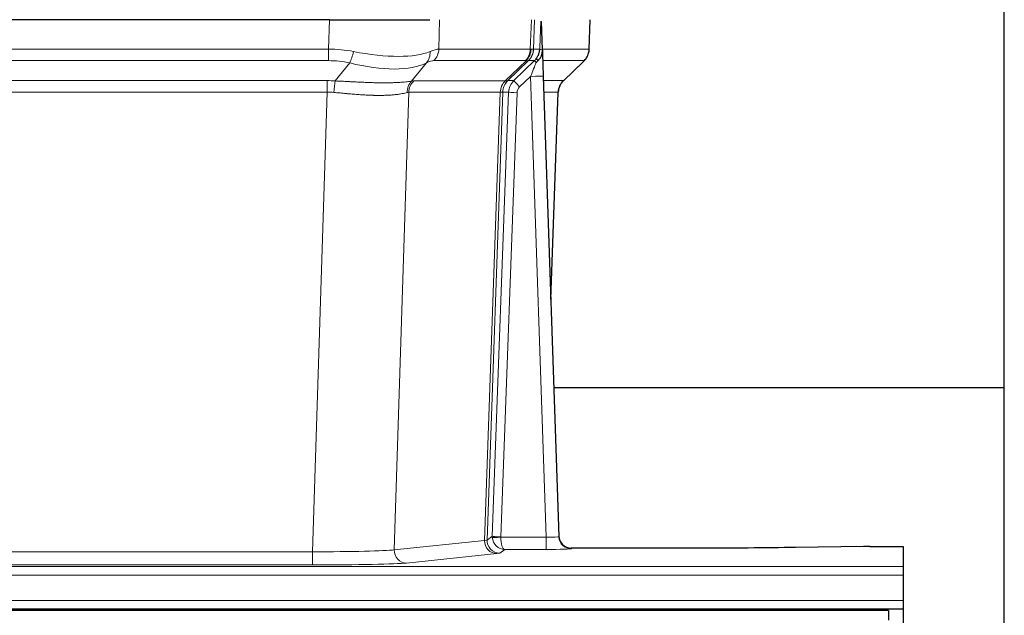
# Model space of a CAD drawing. Header units: inches. Extents: x 0 to 20790, y -12 to 14700.
# Tile 119 of 184: x 5709 to 5943, y 11953 to 12095. Entities that reach past the tile are written whole.
import ezdxf

# ---------------------------------------------------------------- set-up
doc = ezdxf.new("R2010")
doc.units = ezdxf.units.IN
doc.layers.add('1', color=7, linetype='Continuous', true_color=0xffffff)

msp = doc.modelspace()

# ---------------------------------------------------------------- linework, layer by layer
at = {"layer": '1', "color": 2, "linetype": 'Continuous', "lineweight": 25}
for p, q in [((5942.725, 11829.63), (5942.725, 12629.63)), ((5782.336, 12094.525), (5567.113, 12094.525)), ((5782.336, 12094.525), (5806.195, 12094.525)), ((5832.936, 12087.364), (5832.709, 12094.094)), ((5844.074, 12087.515), (5844.322, 12094.525)), ((5832.938, 12087.314), (5832.936, 12087.364)), ((5837.924, 12080), (5842.661, 12084.51)), ((5833.146, 12081.046), (5836.834, 11971.67)), ((5834.934, 12028.022), (5836.713, 12077.295)), ((5942.72, 12007.034), (5835.641, 12007.034)), ((5836.834, 11971.67), (5836.842, 11971.536)), ((5910.767, 11969.323), (5918.725, 11969.323)), ((5918.725, 11969.323), (5918.725, 11964.55)), ((5869.725, 11968.904), (5839.822, 11968.904)), ((5909.269, 11969.313), (5893.104, 11969.068)), ((5918.725, 11964.55), (5918.725, 11962.481)), ((5918.725, 11962.481), (5918.725, 11956.455)), ((5918.725, 11956.455), (5918.725, 11954.525)), ((5915.225, 11954.13), (4938.225, 11954.13)), ((5430.725, 11954.525), (5918.725, 11954.525)), ((5915.225, 11954.13), (5915.225, 11951.765)), ((5918.725, 11954.525), (5918.725, 11949.699))]:
    msp.add_line(p, q, dxfattribs=at)
at = {"layer": '1', "color": 110, "linetype": 'Continuous', "lineweight": 13}
for p, q in [((5782.146, 12087.531), (5782.336, 12094.525)), ((5808.518, 12094.525), (5808.328, 12087.531)), ((5830.075, 12087.531), (5830.318, 12094.525)), ((5831.103, 12094.525), (5830.86, 12087.531)), ((5844.058, 12087.531), (5844.306, 12094.525)), ((5567.304, 12087.531), (5782.146, 12087.531)), ((5782.146, 12084.793), (5782.146, 12087.531)), ((5808.328, 12087.531), (5830.075, 12087.531)), ((5830.86, 12087.531), (5832.321, 12087.531)), ((5832.93, 12087.531), (5844.058, 12087.531)), ((5782.146, 12084.793), (5567.304, 12084.793)), ((5783.716, 12079.966), (5787.17, 12084.234)), ((5805.368, 12084.234), (5801.875, 12079.917)), ((5828.892, 12084.793), (5807.145, 12084.793)), ((5824.112, 12079.984), (5829.058, 12084.781)), ((5829.604, 12084.781), (5824.712, 12080.037)), ((5826.149, 12080.043), (5831.077, 12084.793)), ((5831.077, 12084.793), (5829.642, 12084.793)), ((5842.84, 12084.793), (5833.02, 12084.793)), ((5837.932, 12080.02), (5842.745, 12084.601)), ((5567.646, 12080.042), (5781.804, 12080.042)), ((5781.804, 12077.305), (5781.804, 12080.042)), ((5802.378, 12079.984), (5824.112, 12079.984)), ((5824.737, 12080.043), (5826.149, 12080.043)), ((5830.147, 12081.05), (5827.538, 12078.535)), ((5833.841, 11971.509), (5830.147, 12081.05)), ((5833.179, 12080.043), (5837.919, 12080.043)), ((5781.804, 12077.305), (5567.646, 12077.305)), ((5778.33, 11968.019), (5781.804, 12077.305)), ((5801.196, 12077.264), (5797.738, 11968.488)), ((5822.93, 12077.264), (5801.196, 12077.264)), ((5819.224, 11970.735), (5822.936, 12077.264)), ((5823.519, 12077.308), (5819.809, 11970.848)), ((5821.038, 11971.745), (5824.929, 12077.308)), ((5826.926, 12077.167), (5823.035, 11971.604)), ((5824.929, 12077.308), (5823.519, 12077.308)), ((5836.701, 12077.308), (5833.272, 12077.308)), ((5834.928, 12028.195), (5836.701, 12077.308)), ((5819.809, 11970.848), (5821.038, 11971.745)), ((5797.738, 11968.488), (5819.224, 11970.735)), ((5823.036, 11971.509), (5833.841, 11971.509)), ((5833.841, 11971.509), (5833.841, 11968.614)), ((5571.12, 11968.019), (5778.33, 11968.019)), ((5778.33, 11968.019), (5778.33, 11964.915)), ((5822.132, 11967.618), (5800.647, 11965.371)), ((5823.999, 11968.614), (5822.805, 11967.742)), ((5833.841, 11968.614), (5823.999, 11968.614)), ((5839.822, 11968.904), (5839.832, 11968.772)), ((5778.33, 11964.915), (5571.12, 11964.915)), ((5430.725, 11964.55), (5918.725, 11964.55)), ((5430.725, 11962.481), (5918.725, 11962.481)), ((5430.725, 11956.455), (5918.725, 11956.455))]:
    msp.add_line(p, q, dxfattribs=at)
for centre, major_axis, ratio, start_param, end_param in [((5781.496, 12064.67), (26.983, 1.545), 0.8452785, 1.2775604, 1.4983912), ((5787.17, 12087.112), (-0.881, -3.902), 0.2224052, 0.7930597, 1.5799958), ((5782.399, 12097.76), (-26.677, 8.186), 0.3267204, 1.882912, 2.7667489), ((5802.672, 12087.112), (1.736, -3.604), 0.8689501, 0.3464596, 1.1333957), ((5781.496, 12064.67), (27.492, 22.639), 0.1155218, 0.1441436, 0.3649744), ((5804.449, 12087.67), (0, -4), 0.9702957, 0.7679449, 1.5358897), ((5826.196, 12087.67), (0, -4), 0.9702957, 0.7679449, 1.5358897), ((5826.362, 12087.658), (-0.603, -3.954), 0.9772749, 0.9153799, 1.6837369), ((5826.827, 12087.658), (1.703, -3.619), 0.9971774, 0.3287851, 1.0971421), ((5826.865, 12087.67), (0, -4), 0.9993908, 0.7679449, 1.5358897), ((5803.065, 12064.67), (27.661, 22.629), 0.1172126, 0.1096864, 0.1416667), ((5804.216, 12097.76), (-26.658, 10.191), 0.0473724, 2.9456198, 3.0909709), ((5803.065, 12064.67), (27.808, 22.856), 0.0163198, 0.0204947, 0.0524751), ((5834.319, 12087.461), (-1.999, 0.077), 0.1036431, 0.0350743, 0.8106069), ((5840.063, 12087.67), (0, 4), 0.9993908, 3.9095375, 4.6774824), ((5781.496, 12061.793), (16.721, 16.271), 0.9721633, 0.5640914, 0.7849222), ((5782.399, 12097.76), (-25.873, 10.634), 0.4068526, 1.919368, 2.8032049), ((5784.192, 12061.793), (23.46, 22.829), 0.1194803, 0.122173, 0.3430038), ((5805.761, 12061.793), (23.637, 22.829), 0.1185158, 0.0901179, 0.122098), ((5804.216, 12097.76), (-25.449, 12.923), 0.0600246, 2.9512599, 3.096611), ((5805.842, 12061.793), (23.81, 22.996), 0.0168487, 0.0174429, 0.0494233), ((5830.147, 12081.12), (1.856, 4.567), 0.0053314, 4.6992705, 5.4949999), ((5832.465, 12083.354), (1.388, -1.44), 0.0242285, 3.1658454, 3.9417885), ((5828.3, 12087.67), (3.533, 1.889), 0.9978057, 4.9883758, 5.1348761), ((5833.052, 12084.009), (1.583, -1.222), 0.0276319, 3.169255, 3.9405385), ((5819.025, 12061.793), (23.826, 22.997), 0.016839, 6.1714068, 6.3006297), ((5781.014, 12056.042), (17.528, 16.98), 0.9676454, 0.7049972, 0.7848448), ((5783.716, 12077.089), (0.32, 3.987), 0.0824896, 0.7712526, 1.5399639), ((5804.571, 12077.039), (-0.926, 3.891), 0.9457602, 0.5436933, 1.3082514), ((5805.074, 12077.107), (0, 4), 0.9702957, 0.7679449, 1.5315264), ((5778.313, 12055.875), (24.592, 23.931), 0.1189226, 0.1216051, 0.196623), ((5826.809, 12077.107), (0, 4), 0.9702957, 0.7679449, 1.5315264), ((5826.814, 12077.107), (-0.019, 4), 0.9702844, 0.7633847, 1.5270253), ((5827.489, 12077.16), (-1.442, 3.731), 0.998056, 0.3995344, 1.1665625), ((5827.514, 12077.166), (0, 4), 0.9993908, 0.7679449, 1.5351916), ((5799.899, 12056.024), (24.85, 24.016), 0.0168503, 0.0174338, 0.0398862), ((5828.926, 12077.166), (2.83, 2.828), 0.9993905, 1.5533428, 2.3205895), ((5827.538, 12078.604), (1.388, -1.44), 0.0242285, 3.1658454, 4.7375178), ((5830.147, 12080.945), (2.998, 0.101), 0.0348797, 6.2820091, 7.8528054), ((5840.696, 12077.166), (0, -4), 0.9993908, 3.9095375, 4.6767843), ((5813.051, 12056.026), (24.879, 24.014), 0.016827, 6.2565923, 6.3006169), ((5781.014, 12053.165), (2.819, 24.028), 0.8253153, 0.0219437, 0.1017912), ((5781.009, 12052.998), (20.559, 24.143), 0.1188179, 0.0965282, 0.1715462), ((5802.677, 12053.148), (20.849, 24.157), 0.0182437, 0.0122068, 0.0346602), ((5826.926, 12077.237), (1.999, -0.074), 0.0348758, 3.1764983, 4.7136745), ((5828.926, 12077.096), (1.703, 1.052), 0.998638, 1.7848011, 2.5520479), ((5815.828, 12053.148), (20.882, 24.158), 0.0154016, 6.2548756, 6.2989002), ((5824.035, 11971.64), (0.383, 2.976), 0.999582, 1.6635242, 1.7592897), ((5823.035, 11971.674), (1.999, -0.074), 0.0348758, 3.1764983, 4.7136745), ((5833.829, 11971.771), (-3.005, 0.103), 0.0869619, 1.577888, 3.1486843), ((5822.132, 11970.617), (0.312, -2.984), 0.969741, 4.5720353, 6.175756), ((5799.806, 11970.763), (20.016, 0.105), 0.0266879, 6.037898, 6.2472222), ((5822.805, 11970.741), (1.769, -2.423), 0.9990158, 4.0464368, 5.6519121), ((5823.036, 11971.578), (-1.997, -0.118), 0.0348391, 0.0373692, 1.5687431), ((5823.999, 11971.613), (-0.98, 2.84), 0.9849493, 1.294853, 2.8045628), ((5824.035, 11971.57), (0.606, 0.798), 0.9977279, 2.1841959, 2.2799613), ((5823.999, 11971.613), (-0.028, 3), 0.3214645, 1.6026847, 3.1123946), ((5839.832, 11971.771), (-2.991, -0.235), 0.9996552, 0.0000105, 1.4923863), ((5778.323, 11968.516), (20.013, 0.095), 0.0248544, 4.7125895, 6.0379715), ((5800.647, 11968.37), (0.312, -2.984), 0.969741, 4.5720353, 6.175756), ((5799.806, 11967.764), (23.014, 0), 0.0261612, 6.0380559, 6.2473801), ((5833.829, 11968.772), (-6.003, 0), 0.0262109, 1.5728579, 3.1436542), ((5778.323, 11965.517), (-23.012, 0), 0.0261647, 1.5710736, 2.8964556)]:
    msp.add_ellipse(centre, major_axis=major_axis, ratio=ratio, start_param=start_param, end_param=end_param, dxfattribs=at)
at = {"layer": '1', "color": 2, "linetype": 'Continuous', "lineweight": 25}
for centre, major_axis, ratio, start_param, end_param in [((5833.146, 12081.221), (-0.227, 6.726), 0.0008736, 0.4374328, 1.5967123), ((5839.968, 12087.478), (3.174, -2.434), 0.9869112, 6.1322815, 6.2830018), ((5840.709, 12077.142), (-3.886, 0.947), 0.998973, 5.7186048, 6.4862172), ((5839.822, 11971.908), (-0.15, 3), 0.998739, 1.5545356, 3.0917055), ((5910.77, 11969.245), (-3, 0), 0.0262223, 4.7133912, 5.2365954)]:
    msp.add_ellipse(centre, major_axis=major_axis, ratio=ratio, start_param=start_param, end_param=end_param, dxfattribs=at)
at = {"layer": '1', "color": 110, "linetype": 'Continuous', "lineweight": 13}
for points, knots in [([(5832.321, 12087.531), (5832.343, 12088.083), (5832.364, 12088.634), (5832.407, 12089.737), (5832.429, 12090.287), (5832.462, 12091.112), (5832.473, 12091.387), (5832.495, 12091.936), (5832.506, 12092.21), (5832.528, 12092.757), (5832.539, 12093.03), (5832.556, 12093.438), (5832.562, 12093.574), (5832.574, 12093.846), (5832.579, 12093.981), (5832.585, 12094.116)], [0, 0, 0, 0, 0.25, 0.25, 0.5, 0.5, 0.625, 0.625, 0.75, 0.75, 0.875, 0.875, 0.9375, 0.9375, 1, 1, 1, 1]), ([(5783.716, 12079.966), (5784.234, 12079.943), (5784.75, 12079.918), (5785.775, 12079.867), (5786.285, 12079.841), (5786.919, 12079.808), (5787.046, 12079.801), (5787.299, 12079.788), (5787.425, 12079.782), (5787.802, 12079.762), (5788.051, 12079.75), (5788.793, 12079.713), (5789.28, 12079.689), (5790.239, 12079.646), (5790.711, 12079.626), (5791.639, 12079.591), (5792.096, 12079.575), (5792.77, 12079.556), (5792.992, 12079.551), (5793.323, 12079.543), (5793.433, 12079.541), (5793.597, 12079.538), (5793.652, 12079.537), (5793.76, 12079.535), (5794.247, 12079.527), (5794.715, 12079.522), (5795.521, 12079.521), (5796.298, 12079.525), (5797.021, 12079.541), (5797.717, 12079.563), (5798.051, 12079.576), (5798.451, 12079.596), (5798.53, 12079.6), (5798.687, 12079.609), (5798.764, 12079.613), (5798.993, 12079.627), (5799.141, 12079.636), (5799.571, 12079.666), (5799.839, 12079.688), (5800.341, 12079.733), (5800.574, 12079.757), (5801.005, 12079.804), (5801.204, 12079.828), (5801.566, 12079.874), (5801.729, 12079.896), (5801.875, 12079.917)], [0, 0, 0, 0, 0.0625, 0.0625, 0.125, 0.125, 0.140625, 0.140625, 0.15625, 0.15625, 0.1875, 0.1875, 0.25, 0.25, 0.3125, 0.3125, 0.375, 0.375, 0.40625, 0.40625, 0.421875, 0.421875, 0.4296875, 0.4296875, 0.4375, 0.5, 0.5, 0.5625, 0.625, 0.625, 0.6875, 0.6875, 0.703125, 0.703125, 0.71875, 0.71875, 0.75, 0.75, 0.8125, 0.8125, 0.875, 0.875, 0.9375, 0.9375, 1, 1, 1, 1]), ([(5800.777, 12077.204), (5800.621, 12077.162), (5800.449, 12077.118), (5800.074, 12077.033), (5799.87, 12076.99), (5799.432, 12076.908), (5799.198, 12076.869), (5798.698, 12076.794), (5798.432, 12076.759), (5798.01, 12076.711), (5797.865, 12076.696), (5797.642, 12076.674), (5797.567, 12076.667), (5797.414, 12076.653), (5797.338, 12076.647), (5796.949, 12076.615), (5796.626, 12076.594), (5795.956, 12076.56), (5795.262, 12076.534), (5794.521, 12076.526), (5793.756, 12076.527), (5793.361, 12076.532), (5792.903, 12076.543), (5792.852, 12076.544), (5792.749, 12076.547), (5792.698, 12076.548), (5792.543, 12076.553), (5792.232, 12076.562), (5791.917, 12076.574), (5791.282, 12076.602), (5790.852, 12076.624), (5789.977, 12076.676), (5789.533, 12076.706), (5788.632, 12076.772), (5788.174, 12076.808), (5787.477, 12076.867), (5787.243, 12076.887), (5786.889, 12076.918), (5786.77, 12076.928), (5786.533, 12076.949), (5786.414, 12076.96), (5785.817, 12077.014), (5785.337, 12077.059), (5784.372, 12077.148), (5783.886, 12077.194), (5783.397, 12077.238)], [0, 0, 0, 0, 0.0625, 0.0625, 0.125, 0.125, 0.1875, 0.1875, 0.25, 0.25, 0.28125, 0.28125, 0.296875, 0.296875, 0.3125, 0.3125, 0.375, 0.375, 0.4375, 0.5, 0.5, 0.5625, 0.5625, 0.5703125, 0.5703125, 0.578125, 0.578125, 0.59375, 0.625, 0.625, 0.6875, 0.6875, 0.75, 0.75, 0.8125, 0.8125, 0.84375, 0.84375, 0.859375, 0.859375, 0.875, 0.875, 0.9375, 0.9375, 1, 1, 1, 1]), ([(5823.499, 12077.304), (5823.462, 12077.29), (5823.397, 12077.279), (5823.21, 12077.266), (5823.087, 12077.263), (5822.936, 12077.264)], [0, 0, 0, 0, 0.5, 0.5, 1, 1, 1, 1])]:
    msp.add_open_spline(points, degree=3, knots=knots, dxfattribs=at)
at = {"layer": '1', "color": 2, "linetype": 'Continuous', "lineweight": 25}
msp.add_open_spline([(5832.585, 12094.116), (5832.589, 12094.112), (5832.614, 12094.105), (5832.672, 12094.098), (5832.709, 12094.094)], degree=3, dxfattribs=at)
for points, knots in [([(5831.468, 12085.229), (5831.485, 12085.251), (5831.501, 12085.273), (5831.534, 12085.316), (5831.55, 12085.338), (5831.597, 12085.404), (5831.627, 12085.448), (5831.714, 12085.581), (5831.768, 12085.671), (5831.869, 12085.852), (5831.915, 12085.944), (5831.98, 12086.084), (5832, 12086.131), (5832.04, 12086.226), (5832.058, 12086.273), (5832.111, 12086.416), (5832.143, 12086.512), (5832.199, 12086.707), (5832.224, 12086.805), (5832.265, 12087.005), (5832.282, 12087.107), (5832.302, 12087.263), (5832.307, 12087.316), (5832.316, 12087.423), (5832.319, 12087.477), (5832.321, 12087.531)], [0, 0, 0, 0, 0.03125, 0.03125, 0.0625, 0.0625, 0.125, 0.125, 0.25, 0.25, 0.375, 0.375, 0.4375, 0.4375, 0.5, 0.5, 0.625, 0.625, 0.75, 0.75, 0.875, 0.875, 0.9375, 0.9375, 1, 1, 1, 1]), ([(5831.923, 12084.83), (5831.942, 12084.854), (5831.962, 12084.876), (5832.002, 12084.92), (5832.023, 12084.941), (5832.063, 12084.983), (5832.083, 12085.004), (5832.122, 12085.045), (5832.142, 12085.066), (5832.2, 12085.129), (5832.237, 12085.171), (5832.309, 12085.258), (5832.344, 12085.302), (5832.411, 12085.392), (5832.443, 12085.438), (5832.489, 12085.51), (5832.504, 12085.534), (5832.534, 12085.582), (5832.548, 12085.607), (5832.618, 12085.731), (5832.667, 12085.833), (5832.753, 12086.044), (5832.79, 12086.152), (5832.829, 12086.292), (5832.836, 12086.32), (5832.85, 12086.377), (5832.857, 12086.405), (5832.875, 12086.491), (5832.886, 12086.549), (5832.914, 12086.722), (5832.939, 12086.955), (5832.942, 12087.193), (5832.938, 12087.314)], [0, 0, 0, 0, 0.03125, 0.03125, 0.0625, 0.0625, 0.09375, 0.09375, 0.125, 0.125, 0.1875, 0.1875, 0.25, 0.25, 0.3125, 0.3125, 0.34375, 0.34375, 0.375, 0.375, 0.5, 0.5, 0.625, 0.625, 0.65625, 0.65625, 0.6875, 0.6875, 0.75, 0.75, 0.875, 1, 1, 1, 1]), ([(5843.142, 12085.044), (5843.2, 12085.112), (5843.327, 12085.295), (5843.577, 12085.677), (5843.882, 12086.359), (5844.088, 12087.01), (5844.056, 12087.423), (5844.051, 12087.478)], [0, 0, 0, 0, 0.2255282, 0.4356233, 0.6511466, 0.9537437, 1, 1, 1, 1]), ([(5831.473, 12084.333), (5831.513, 12084.372), (5831.552, 12084.412), (5831.629, 12084.493), (5831.667, 12084.534), (5831.78, 12084.658), (5831.853, 12084.743), (5831.923, 12084.83)], [0, 0, 0, 0, 0.25, 0.25, 0.5, 0.5, 1, 1, 1, 1]), ([(5893.104, 11969.068), (5889.571, 11969.015), (5885.769, 11968.973), (5877.886, 11968.918), (5873.806, 11968.904), (5869.725, 11968.904)], [0, 0, 0, 0, 0.5, 0.5, 1, 1, 1, 1])]:
    msp.add_open_spline(points, degree=3, knots=knots, dxfattribs=at)
at = {"layer": '1', "color": 110, "linetype": 'Continuous', "lineweight": 13}
for points, weights in [([(5824.112, 12079.984), (5824.115, 12079.984), (5824.118, 12079.985)], [0.499999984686, 0.500000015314, 0.499999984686]), ([(5822.936, 12077.264), (5822.933, 12077.264), (5822.93, 12077.264)], [0.500000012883, 0.499999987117, 0.500000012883])]:
    msp.add_rational_spline(points, weights, degree=2, dxfattribs=at)
msp.add_open_spline([(5824.118, 12079.985), (5824.281, 12079.99), (5824.543, 12080.005), (5824.677, 12080.025), (5824.712, 12080.037)], degree=3, dxfattribs=at)

doc.saveas('drawing.dxf')
